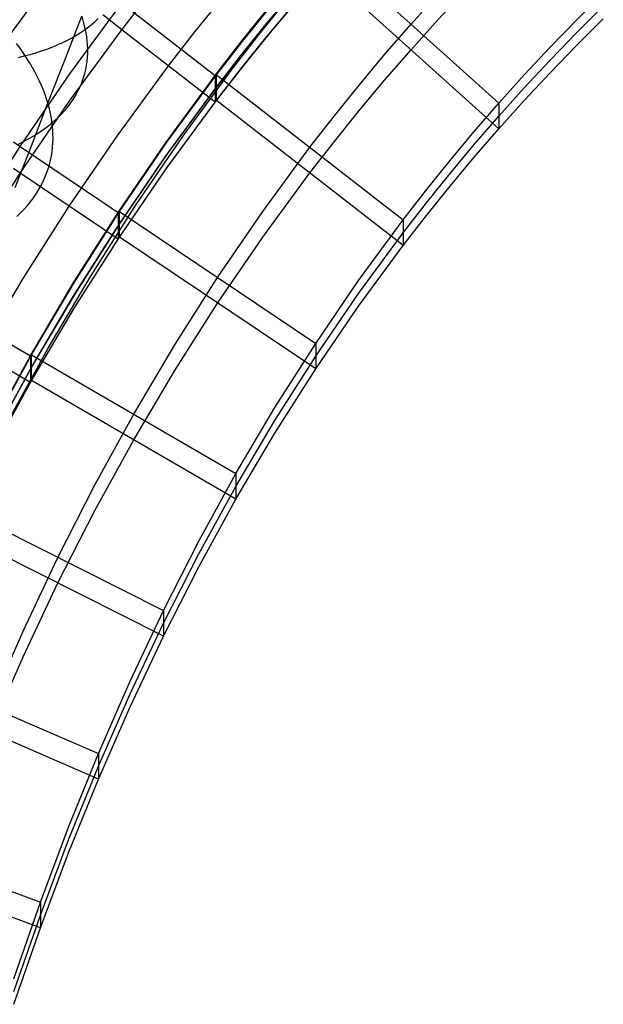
# Model space of a CAD drawing. Extents: x -1634 to -184, y -278 to 263.
# Tile 73 of 242: x -1585 to -1561, y 85 to 127. Entities that reach past the tile are written whole.
import ezdxf

# ---------------------------------------------------------------- set-up
doc = ezdxf.new("R2010")
doc.units = 0
doc.layers.add('PREDEFINITO', color=7, linetype='CONTINUOUS')

msp = doc.modelspace()

# ---------------------------------------------------------------- linework, layer by layer
at = {"layer": 'PREDEFINITO'}
for p, q in [((-1572.417, 130.153, 439.135), (-1564.985, 123.464, 439.286)), ((-1586.114, 125.753, 391.925), (-1583.837, 128.847, 391.855)), ((-1564.985, 122.381, 391.298), (-1572.416, 129.069, 391.147)), ((-1574.717, 126.912, 415.202), (-1573.578, 128.273, 415.172)), ((-1580.931, 126.572, 391.204), (-1579.785, 128.048, 391.17)), ((-1577.84, 126.479, 391.206), (-1576.697, 127.898, 391.174)), ((-1574.779, 126.859, 416.204), (-1573.642, 128.221, 416.173)), ((-1568.701, 126.809, 439.211), (-1567.564, 128.072, 439.182)), ((-1567.564, 126.988, 391.194), (-1566.405, 128.228, 391.166)), ((-1561.702, 126.983, 439.207), (-1560.568, 128.111, 439.181)), ((-1583.131, 124.71, 441.259), (-1580.931, 127.701, 441.191)), ((-1580.931, 127.701, 441.191), (-1576.984, 124.633, 441.26)), ((-1575.833, 126.071, 439.227), (-1574.718, 127.454, 439.196)), ((-1575.132, 126.357, 441.206), (-1574.018, 127.739, 441.175)), ((-1574.78, 126.295, 391.21), (-1573.642, 127.657, 391.179)), ((-1574.717, 126.37, 391.208), (-1573.578, 127.73, 391.178)), ((-1561.702, 126.441, 415.213), (-1560.568, 127.57, 415.187)), ((-1583.346, 125.286, 691.612), (-1582.624, 127.139, 692.854)), ((-1582.57, 126.967, 693.107), (-1582.624, 127.139, 692.854)), ((-1582.066, 126.914, 702.799), (-1581.928, 127.042, 702.494)), ((-1581.47, 126.991, 391.218), (-1581.739, 127.201, 391.242)), ((-1575.893, 126.039, 441.229), (-1574.779, 127.423, 441.197)), ((-1561.702, 125.899, 391.219), (-1560.568, 127.028, 391.194)), ((-1582.522, 126.795, 693.365), (-1582.57, 126.967, 693.107)), ((-1582.529, 126.549, 703.702), (-1582.366, 126.667, 703.404)), ((-1582.48, 126.622, 693.626), (-1582.522, 126.795, 693.365)), ((-1582.445, 126.448, 693.891), (-1582.48, 126.622, 693.626)), ((-1582.366, 126.667, 703.404), (-1582.212, 126.789, 703.102)), ((-1582.212, 126.789, 703.102), (-1582.066, 126.914, 702.799)), ((-1581.201, 126.782, 391.205), (-1581.47, 126.991, 391.218)), ((-1580.931, 126.572, 391.204), (-1581.201, 126.782, 391.205)), ((-1575.894, 125.475, 416.235), (-1574.779, 126.859, 416.204)), ((-1575.833, 125.529, 415.233), (-1574.717, 126.912, 415.202)), ((-1569.803, 125.539, 439.239), (-1568.701, 126.809, 439.211)), ((-1568.701, 125.725, 391.223), (-1567.564, 126.988, 391.194)), ((-1562.817, 125.832, 439.233), (-1561.702, 126.983, 439.207)), ((-1583.259, 126.117, 704.869), (-1583.065, 126.219, 704.582)), ((-1583.131, 123.581, 391.271), (-1580.931, 126.572, 391.204)), ((-1583.065, 126.219, 704.582), (-1582.878, 126.325, 704.292)), ((-1582.878, 126.325, 704.292), (-1582.7, 126.435, 703.999)), ((-1582.7, 126.435, 703.999), (-1582.529, 126.549, 703.702)), ((-1582.417, 126.274, 694.16), (-1582.445, 126.448, 693.891)), ((-1582.396, 126.1, 694.433), (-1582.417, 126.274, 694.16)), ((-1576.985, 123.505, 391.273), (-1580.931, 126.572, 391.204)), ((-1578.958, 125.039, 391.238), (-1577.84, 126.479, 391.206)), ((-1576.222, 124.955, 441.237), (-1575.132, 126.357, 441.206)), ((-1575.894, 124.911, 391.241), (-1574.78, 126.295, 391.21)), ((-1575.832, 124.987, 391.24), (-1574.717, 126.37, 391.208)), ((-1562.817, 125.29, 415.239), (-1561.702, 126.441, 415.213)), ((-1585.236, 125.786, 687.419), (-1585.386, 125.988, 687.187)), ((-1585.095, 125.585, 687.653), (-1585.236, 125.786, 687.419)), ((-1584.106, 125.753, 705.975), (-1583.884, 125.837, 705.705)), ((-1583.884, 125.837, 705.705), (-1583.669, 125.926, 705.431)), ((-1583.669, 125.926, 705.431), (-1583.46, 126.019, 705.152)), ((-1583.46, 126.019, 705.152), (-1583.259, 126.117, 704.869)), ((-1582.382, 125.926, 694.709), (-1582.396, 126.1, 694.433)), ((-1582.375, 125.752, 694.988), (-1582.382, 125.926, 694.709)), ((-1576.984, 124.633, 441.26), (-1575.893, 126.039, 441.229)), ((-1576.926, 124.666, 439.259), (-1575.833, 126.071, 439.227)), ((-1563.911, 124.659, 439.259), (-1562.817, 125.832, 439.233)), ((-1562.817, 124.748, 391.245), (-1561.702, 125.899, 391.219)), ((-1585.307, 125.4, 707.247), (-1585.056, 125.461, 707.003)), ((-1584.961, 125.385, 687.89), (-1585.095, 125.585, 687.653)), ((-1585.056, 125.461, 707.003), (-1584.81, 125.527, 706.754)), ((-1584.836, 125.186, 688.128), (-1584.961, 125.385, 687.89)), ((-1584.81, 125.527, 706.754), (-1584.569, 125.598, 706.5)), ((-1584.569, 125.598, 706.5), (-1584.335, 125.673, 706.24)), ((-1584.335, 125.673, 706.24), (-1584.106, 125.753, 705.975)), ((-1582.4, 125.232, 695.844), (-1582.384, 125.405, 695.556)), ((-1582.384, 125.405, 695.556), (-1582.376, 125.578, 695.271)), ((-1582.376, 125.578, 695.271), (-1582.375, 125.752, 694.988)), ((-1576.985, 124.069, 416.267), (-1575.894, 125.475, 416.235)), ((-1576.925, 124.124, 415.265), (-1575.833, 125.529, 415.233)), ((-1570.883, 124.247, 439.269), (-1569.803, 125.539, 439.239)), ((-1569.802, 124.455, 391.252), (-1568.701, 125.725, 391.223)), ((-1584.718, 124.988, 688.368), (-1584.836, 125.186, 688.128)), ((-1584.609, 124.791, 688.61), (-1584.718, 124.988, 688.368)), ((-1584.057, 123.461, 690.323), (-1583.346, 125.286, 691.612)), ((-1582.457, 124.889, 696.428), (-1582.425, 125.06, 696.135)), ((-1582.425, 125.06, 696.135), (-1582.4, 125.232, 695.844)), ((-1581.106, 122.117, 391.304), (-1578.958, 125.039, 391.238)), ((-1578.321, 122.104, 441.301), (-1576.222, 124.955, 441.237)), ((-1576.925, 123.582, 391.271), (-1575.832, 124.987, 391.24)), ((-1563.911, 124.117, 415.265), (-1562.817, 125.29, 415.239)), ((-1585.232, 121.637, 441.328), (-1583.131, 124.71, 441.259)), ((-1584.507, 124.596, 688.853), (-1584.609, 124.791, 688.61)), ((-1584.413, 124.402, 689.097), (-1584.507, 124.596, 688.853)), ((-1582.604, 124.383, 697.318), (-1582.547, 124.55, 697.019)), ((-1582.547, 124.55, 697.019), (-1582.498, 124.719, 696.723)), ((-1582.498, 124.719, 696.723), (-1582.457, 124.889, 696.428)), ((-1579.079, 121.781, 441.325), (-1576.984, 124.633, 441.26)), ((-1579.024, 121.816, 439.323), (-1576.926, 124.666, 439.259)), ((-1576.985, 123.505, 391.273), (-1575.894, 124.911, 391.241)), ((-1576.984, 124.633, 441.26), (-1576.985, 123.505, 391.273)), ((-1576.925, 123.582, 391.271), (-1576.926, 124.666, 439.259)), ((-1576.926, 124.666, 439.259), (-1569.031, 118.53, 439.398)), ((-1564.985, 123.464, 439.286), (-1563.911, 124.659, 439.259)), ((-1563.911, 123.576, 391.271), (-1562.817, 124.748, 391.245)), ((-1584.327, 124.21, 689.342), (-1584.413, 124.402, 689.097)), ((-1584.249, 124.02, 689.587), (-1584.327, 124.21, 689.342)), ((-1582.744, 124.055, 697.918), (-1582.67, 124.218, 697.617)), ((-1582.67, 124.218, 697.617), (-1582.604, 124.383, 697.318)), ((-1579.023, 121.274, 415.33), (-1576.925, 124.124, 415.265)), ((-1571.941, 122.933, 439.298), (-1570.883, 124.247, 439.269)), ((-1570.882, 123.163, 391.281), (-1569.802, 124.455, 391.252)), ((-1564.985, 122.923, 415.292), (-1563.911, 124.117, 415.265)), ((-1584.178, 123.831, 689.832), (-1584.249, 124.02, 689.587)), ((-1584.114, 123.645, 690.078), (-1584.178, 123.831, 689.832)), ((-1583.02, 123.577, 698.823), (-1582.919, 123.734, 698.521)), ((-1582.919, 123.734, 698.521), (-1582.828, 123.893, 698.219)), ((-1582.828, 123.893, 698.219), (-1582.744, 124.055, 697.918)), ((-1579.08, 121.217, 416.331), (-1576.985, 124.069, 416.267)), ((-1585.232, 120.508, 391.341), (-1583.131, 123.581, 391.271)), ((-1584.758, 121.665, 688.99), (-1584.057, 123.461, 690.323)), ((-1584.057, 123.461, 690.323), (-1584.114, 123.645, 690.078)), ((-1584.007, 123.278, 690.571), (-1584.057, 123.461, 690.323)), ((-1583.963, 123.094, 690.822), (-1584.007, 123.278, 690.571)), ((-1583.373, 123.124, 699.726), (-1583.247, 123.272, 699.426)), ((-1583.247, 123.272, 699.426), (-1583.129, 123.423, 699.124)), ((-1583.129, 123.423, 699.124), (-1583.02, 123.577, 698.823)), ((-1579.08, 120.653, 391.337), (-1576.985, 123.505, 391.273)), ((-1579.023, 120.732, 391.336), (-1576.925, 123.582, 391.271)), ((-1569.031, 117.446, 391.41), (-1576.925, 123.582, 391.271)), ((-1566.026, 122.262, 439.313), (-1564.985, 123.464, 439.286)), ((-1564.985, 122.381, 391.298), (-1563.911, 123.576, 391.271)), ((-1564.985, 123.464, 439.286), (-1564.985, 122.381, 391.298)), ((-1583.926, 122.908, 691.078), (-1583.963, 123.094, 690.822)), ((-1583.895, 122.723, 691.337), (-1583.926, 122.908, 691.078)), ((-1583.652, 122.837, 700.324), (-1583.508, 122.979, 700.026)), ((-1583.508, 122.979, 700.026), (-1583.373, 123.124, 699.726)), ((-1572.978, 121.598, 439.328), (-1571.941, 122.933, 439.298)), ((-1571.941, 121.849, 391.31), (-1570.882, 123.163, 391.281)), ((-1566.026, 121.721, 415.319), (-1564.985, 122.923, 415.292)), ((-1584.309, 122.307, 701.496), (-1584.133, 122.433, 701.207)), ((-1584.133, 122.433, 701.207), (-1583.964, 122.564, 700.915)), ((-1583.964, 122.564, 700.915), (-1583.804, 122.699, 700.62)), ((-1583.872, 122.536, 691.6), (-1583.895, 122.723, 691.337)), ((-1583.855, 122.35, 691.866), (-1583.872, 122.536, 691.6)), ((-1583.804, 122.699, 700.62), (-1583.652, 122.837, 700.324)), ((-1584.885, 121.951, 702.347), (-1584.686, 122.065, 702.067)), ((-1584.686, 122.065, 702.067), (-1584.493, 122.184, 701.783)), ((-1584.493, 122.184, 701.783), (-1584.309, 122.307, 701.496)), ((-1583.845, 122.163, 692.136), (-1583.855, 122.35, 691.866)), ((-1583.843, 121.976, 692.408), (-1583.845, 122.163, 692.136)), ((-1583.158, 119.114, 391.372), (-1581.106, 122.117, 391.304)), ((-1580.327, 119.174, 441.366), (-1578.321, 122.104, 441.301)), ((-1567.048, 121.039, 439.341), (-1566.026, 122.262, 439.313)), ((-1566.026, 121.179, 391.326), (-1564.985, 122.381, 391.298)), ((-1587.224, 118.503, 441.399), (-1585.232, 121.637, 441.328)), ((-1585.516, 121.827, 441.318), (-1585.232, 121.637, 441.328)), ((-1585.448, 119.899, 687.612), (-1584.758, 121.665, 688.99)), ((-1585.306, 121.736, 702.895), (-1585.092, 121.841, 702.623)), ((-1585.232, 121.637, 441.328), (-1581.083, 118.848, 441.391)), ((-1585.092, 121.841, 702.623), (-1584.885, 121.951, 702.347)), ((-1583.884, 121.417, 693.245), (-1583.863, 121.603, 692.963)), ((-1583.863, 121.603, 692.963), (-1583.849, 121.79, 692.684)), ((-1583.849, 121.79, 692.684), (-1583.843, 121.976, 692.408)), ((-1581.083, 118.848, 441.391), (-1579.079, 121.781, 441.325)), ((-1581.03, 118.885, 439.39), (-1579.024, 121.816, 439.323)), ((-1574.972, 118.887, 439.39), (-1572.978, 121.598, 439.328)), ((-1572.978, 120.514, 391.341), (-1571.941, 121.849, 391.31)), ((-1567.048, 120.498, 415.347), (-1566.026, 121.721, 415.319)), ((-1583.951, 121.048, 693.814), (-1583.913, 121.232, 693.528)), ((-1583.913, 121.232, 693.528), (-1583.884, 121.417, 693.245)), ((-1581.083, 118.284, 416.397), (-1579.08, 121.217, 416.331)), ((-1581.03, 118.343, 415.396), (-1579.023, 121.274, 415.33)), ((-1584.051, 120.683, 694.392), (-1583.997, 120.865, 694.102)), ((-1583.997, 120.865, 694.102), (-1583.951, 121.048, 693.814)), ((-1568.049, 119.795, 439.369), (-1567.048, 121.039, 439.341)), ((-1567.048, 119.956, 391.353), (-1566.026, 121.179, 391.326)), ((-1587.224, 117.375, 391.411), (-1585.232, 120.508, 391.341)), ((-1585.232, 120.508, 391.341), (-1585.516, 120.699, 391.342)), ((-1581.084, 117.72, 391.404), (-1585.232, 120.508, 391.341)), ((-1584.185, 120.324, 694.975), (-1584.114, 120.502, 694.683)), ((-1584.114, 120.502, 694.683), (-1584.051, 120.683, 694.392)), ((-1581.084, 117.72, 391.404), (-1579.08, 120.653, 391.337)), ((-1581.029, 117.801, 391.402), (-1579.023, 120.732, 391.336)), ((-1574.972, 117.803, 391.402), (-1572.978, 120.514, 391.341)), ((-1568.049, 119.253, 415.375), (-1567.048, 120.498, 415.347)), ((-1584.452, 119.799, 695.857), (-1584.354, 119.972, 695.563)), ((-1584.354, 119.972, 695.563), (-1584.265, 120.147, 695.269)), ((-1584.265, 120.147, 695.269), (-1584.185, 120.324, 694.975)), ((-1568.049, 118.712, 391.381), (-1567.048, 119.956, 391.353)), ((-1584.672, 119.462, 696.446), (-1584.558, 119.629, 696.152)), ((-1584.558, 119.629, 696.152), (-1584.452, 119.799, 695.857)), ((-1569.031, 118.53, 439.398), (-1568.049, 119.795, 439.369)), ((-1585.105, 116.05, 391.441), (-1583.158, 119.114, 391.372)), ((-1585.069, 118.977, 697.325), (-1584.928, 119.136, 697.033)), ((-1584.928, 119.136, 697.033), (-1584.796, 119.297, 696.74)), ((-1584.796, 119.297, 696.74), (-1584.672, 119.462, 696.446)), ((-1582.234, 116.176, 441.433), (-1580.327, 119.174, 441.366)), ((-1569.031, 117.988, 415.404), (-1568.049, 119.253, 415.375)), ((-1585.376, 118.671, 697.904), (-1585.218, 118.823, 697.615)), ((-1585.218, 118.823, 697.615), (-1585.069, 118.977, 697.325)), ((-1582.985, 115.853, 441.459), (-1581.083, 118.848, 441.391)), ((-1582.935, 115.892, 439.457), (-1581.03, 118.885, 439.39)), ((-1581.083, 118.848, 441.391), (-1581.084, 117.72, 391.404)), ((-1581.029, 117.801, 391.402), (-1581.03, 118.885, 439.39)), ((-1581.03, 118.885, 439.39), (-1572.732, 113.307, 439.516)), ((-1576.881, 116.096, 439.453), (-1574.972, 118.887, 439.39)), ((-1569.031, 117.446, 391.41), (-1568.049, 118.712, 391.381)), ((-1582.986, 115.289, 416.465), (-1581.083, 118.284, 416.397)), ((-1582.934, 115.349, 415.463), (-1581.03, 118.343, 415.396)), ((-1570.92, 115.959, 439.456), (-1569.031, 118.53, 439.398)), ((-1569.031, 118.53, 439.398), (-1569.031, 117.446, 391.41)), ((-1570.92, 115.417, 415.462), (-1569.031, 117.988, 415.404)), ((-1582.986, 114.725, 391.471), (-1581.084, 117.72, 391.404)), ((-1582.934, 114.807, 391.469), (-1581.029, 117.801, 391.402)), ((-1572.732, 112.223, 391.528), (-1581.029, 117.801, 391.402)), ((-1576.88, 115.012, 391.465), (-1574.972, 117.803, 391.402)), ((-1570.92, 114.875, 391.468), (-1569.031, 117.446, 391.41)), ((-1586.958, 112.912, 391.512), (-1585.105, 116.05, 391.441)), ((-1584.797, 112.784, 441.528), (-1582.985, 115.853, 441.459)), ((-1584.749, 112.825, 439.526), (-1582.935, 115.892, 439.457)), ((-1584.05, 113.106, 441.501), (-1582.234, 116.176, 441.433)), ((-1578.696, 113.241, 439.517), (-1576.881, 116.096, 439.453)), ((-1572.732, 113.307, 439.516), (-1570.92, 115.959, 439.456)), ((-1572.732, 112.765, 415.522), (-1570.92, 115.417, 415.462)), ((-1589.119, 115.297, 441.471), (-1584.797, 112.784, 441.528)), ((-1584.797, 112.22, 416.534), (-1582.986, 115.289, 416.465)), ((-1584.749, 112.282, 415.533), (-1582.934, 115.349, 415.463)), ((-1578.695, 112.157, 391.529), (-1576.88, 115.012, 391.465)), ((-1584.798, 111.656, 391.541), (-1582.986, 114.725, 391.471)), ((-1584.748, 111.74, 391.539), (-1582.934, 114.807, 391.469)), ((-1572.732, 112.223, 391.528), (-1570.92, 114.875, 391.468)), ((-1584.798, 111.656, 391.541), (-1589.119, 114.168, 391.484)), ((-1574.457, 110.591, 439.577), (-1572.732, 113.307, 439.516)), ((-1572.732, 113.307, 439.516), (-1572.732, 112.223, 391.528)), ((-1585.774, 109.97, 441.571), (-1584.05, 113.106, 441.501)), ((-1580.427, 110.312, 439.583), (-1578.696, 113.241, 439.517)), ((-1586.514, 109.653, 441.599), (-1584.797, 112.784, 441.528)), ((-1586.469, 109.695, 439.597), (-1584.749, 112.825, 439.526)), ((-1584.797, 112.784, 441.528), (-1584.798, 111.656, 391.541)), ((-1584.748, 111.74, 391.539), (-1584.749, 112.825, 439.526)), ((-1584.749, 112.825, 439.526), (-1576.105, 107.799, 439.64)), ((-1574.457, 110.049, 415.583), (-1572.732, 112.765, 415.522)), ((-1586.515, 109.089, 416.605), (-1584.797, 112.22, 416.534)), ((-1586.469, 109.153, 415.603), (-1584.749, 112.282, 415.533)), ((-1580.427, 109.228, 391.595), (-1578.695, 112.157, 391.529)), ((-1574.457, 109.507, 391.589), (-1572.732, 112.223, 391.528)), ((-1586.515, 108.525, 391.611), (-1584.798, 111.656, 391.541)), ((-1586.468, 108.611, 391.609), (-1584.748, 111.74, 391.539)), ((-1576.105, 106.716, 391.652), (-1584.748, 111.74, 391.539)), ((-1576.105, 107.799, 439.64), (-1574.457, 110.591, 439.577)), ((-1582.071, 107.318, 439.651), (-1580.427, 110.312, 439.583)), ((-1576.105, 107.258, 415.646), (-1574.457, 110.049, 415.583)), ((-1582.071, 106.234, 391.663), (-1580.427, 109.228, 391.595)), ((-1576.105, 106.716, 391.652), (-1574.457, 109.507, 391.589)), ((-1577.673, 104.941, 439.704), (-1576.105, 107.799, 439.64)), ((-1576.105, 107.799, 439.64), (-1576.105, 106.716, 391.652)), ((-1583.632, 104.257, 439.72), (-1582.071, 107.318, 439.651)), ((-1577.673, 104.4, 415.711), (-1576.105, 107.258, 415.646)), ((-1577.673, 103.858, 391.717), (-1576.105, 106.716, 391.652)), ((-1588.1, 106.5, 439.669), (-1579.164, 102.014, 439.771)), ((-1583.632, 103.173, 391.732), (-1582.071, 106.234, 391.663)), ((-1579.164, 100.93, 391.783), (-1588.1, 105.416, 391.682)), ((-1579.164, 102.014, 439.771), (-1577.673, 104.941, 439.704)), ((-1585.11, 101.133, 439.79), (-1583.632, 104.257, 439.72)), ((-1579.164, 101.472, 415.777), (-1577.673, 104.4, 415.711)), ((-1579.164, 100.93, 391.783), (-1577.673, 103.858, 391.717)), ((-1585.11, 100.049, 391.803), (-1583.632, 103.173, 391.732)), ((-1580.579, 99.021, 439.838), (-1579.164, 102.014, 439.771)), ((-1579.164, 102.014, 439.771), (-1579.164, 100.93, 391.783)), ((-1580.579, 98.48, 415.844), (-1579.164, 101.472, 415.777)), ((-1586.508, 97.949, 439.862), (-1585.11, 101.133, 439.79)), ((-1580.579, 97.938, 391.85), (-1579.164, 100.93, 391.783)), ((-1586.507, 96.865, 391.875), (-1585.11, 100.049, 391.803)), ((-1591.097, 99.932, 439.818), (-1581.918, 95.965, 439.907)), ((-1581.918, 94.882, 391.919), (-1591.096, 98.848, 391.83)), ((-1581.918, 95.965, 439.907), (-1580.579, 99.021, 439.838)), ((-1581.918, 95.423, 415.913), (-1580.579, 98.48, 415.844)), ((-1581.918, 94.882, 391.919), (-1580.579, 97.938, 391.85)), ((-1583.184, 92.847, 439.978), (-1581.918, 95.965, 439.907)), ((-1581.918, 95.965, 439.907), (-1581.918, 94.882, 391.919)), ((-1583.184, 92.305, 415.984), (-1581.918, 95.423, 415.913)), ((-1583.184, 91.763, 391.99), (-1581.918, 94.882, 391.919)), ((-1593.753, 93.143, 439.971), (-1584.376, 89.67, 440.049)), ((-1584.376, 89.67, 440.049), (-1583.184, 92.847, 439.978)), ((-1584.376, 88.587, 392.062), (-1593.752, 92.059, 391.983)), ((-1584.376, 89.129, 416.055), (-1583.184, 92.305, 415.984)), ((-1584.376, 88.587, 392.062), (-1583.184, 91.763, 391.99)), ((-1585.495, 86.437, 440.122), (-1584.376, 89.67, 440.049)), ((-1584.376, 89.67, 440.049), (-1584.376, 88.587, 392.062)), ((-1585.495, 85.895, 416.128), (-1584.376, 89.129, 416.055)), ((-1585.495, 85.353, 392.135), (-1584.376, 88.587, 392.062))]:
    msp.add_line(p, q, dxfattribs=at)

doc.saveas('drawing.dxf')
